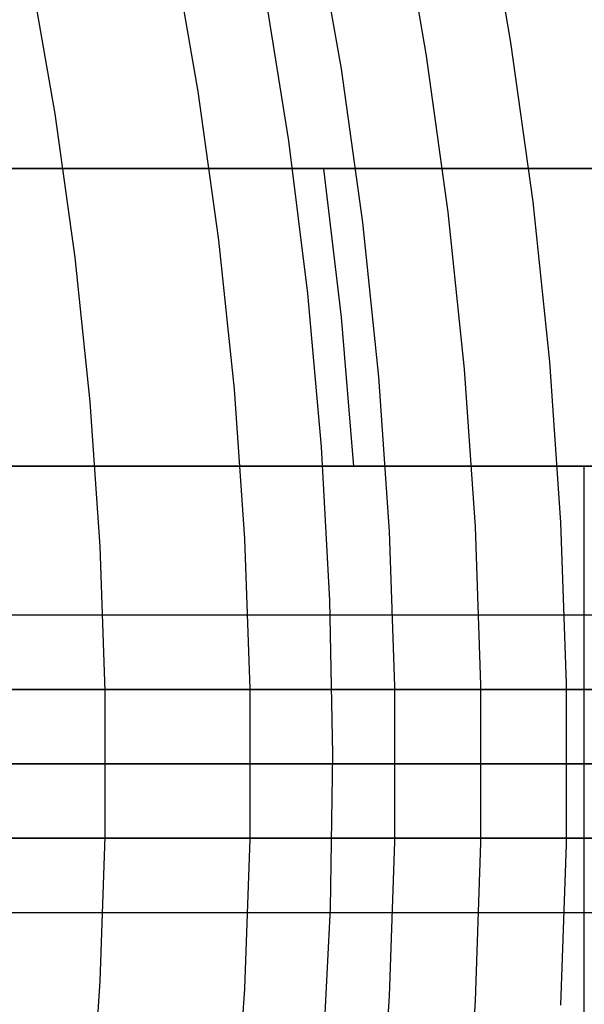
# Model space of a CAD drawing. Header units: millimetres. Extents: x 8926 to 10090, y -5004 to -3986.
# Tile 212 of 256: x 9562 to 9570, y -4357 to -4344. Entities that reach past the tile are written whole.
import ezdxf

# ---------------------------------------------------------------- set-up
doc = ezdxf.new("R2010")
doc.units = ezdxf.units.MM
for name, color, linetype in [('1', 7, 'Continuous'), ('COLOR EXT', 7, 'Continuous'), ('luz', 7, 'Continuous')]:
    doc.layers.add(name, color=color, linetype=linetype)
doc.layers.add('BLANCO METALICO', color=7, linetype='Continuous', true_color=0xededed)

msp = doc.modelspace()

# ---------------------------------------------------------------- linework, layer by layer
at = {"layer": '1', "color": 29, "true_color": 0x4d342b}
for p, q in [((9565.387, -4343.09, 70.562), (9565.713, -4345.132, 70.562)), ((9565.713, -4345.132, 70.562), (9565.969, -4347.185, 70.562)), ((9565.969, -4347.185, 70.562), (9566.153, -4349.244, 70.562)), ((9566.153, -4349.244, 70.562), (9566.265, -4351.309, 70.562)), ((9566.265, -4351.309, 70.562), (9566.305, -4353.377, 70.562)), ((9566.305, -4353.377, 70.562), (9566.274, -4355.445, 70.562)), ((9566.274, -4355.445, 70.562), (9566.17, -4357.51, 70.562))]:
    msp.add_line(p, q, dxfattribs=at)
at = {"layer": '1', "color": 250, "true_color": 0x111111}
for p, q in [((9574.798, -4353.505, 45.792), (9533.954, -4353.505, 45.792)), ((9571.872, -4353.505, 61.1), (9559.95, -4353.505, 61.1))]:
    msp.add_line(p, q, dxfattribs=at)
at = {"layer": 'BLANCO METALICO'}
for p, q in [((9543.737, -4345.505, 239.532), (9577.652, -4345.505, 239.532)), ((9577.652, -4345.505, 242.032), (9543.737, -4345.505, 242.032)), ((9543.737, -4345.505, 240.782), (9577.652, -4345.505, 240.782)), ((9566.185, -4345.508, 239.532), (9566.42, -4347.505, 239.532)), ((9566.42, -4347.505, 239.532), (9566.587, -4349.508, 239.532)), ((9557.69, -4349.505, 242.032), (9581.69, -4349.505, 242.032)), ((9578.243, -4349.505, 239.532), (9557.69, -4349.505, 239.532)), ((9557.69, -4349.505, 240.782), (9581.69, -4349.505, 240.782)), ((9569.69, -4349.505, 239.532), (9569.69, -4349.505, 242.032)), ((9569.69, -4353.505, 242.032), (9569.69, -4349.505, 242.032)), ((9559.927, -4351.505, 242.032), (9581.69, -4351.505, 242.032)), ((9531.805, -4353.505, 219.916), (9605.005, -4353.505, 219.916)), ((9605.005, -4353.505, 219.116), (9532.305, -4353.505, 219.116)), ((9560.19, -4353.505, 236.532), (9569.69, -4353.505, 236.532)), ((9569.69, -4353.505, 242.032), (9560.691, -4353.505, 242.032)), ((9569.69, -4357.505, 242.032), (9569.69, -4353.505, 242.032)), ((9559.927, -4355.505, 242.032), (9581.69, -4355.505, 242.032))]:
    msp.add_line(p, q, dxfattribs=at)
at = {"layer": 'COLOR EXT', "color": 30, "true_color": 0xff8d00}
for p, q in [((9541.791, -4352.505, 21.262), (9579.798, -4352.505, 21.262)), ((9579.798, -4352.505, 25.262), (9541.791, -4352.505, 25.262)), ((9541.791, -4352.505, 23.262), (9579.798, -4352.505, 23.262)), ((9571.09, -4353.505, 19.162), (9539.799, -4353.505, 19.162)), ((9579.805, -4353.505, 25.262), (9541.805, -4353.505, 25.262)), ((9579.798, -4354.505, 21.262), (9541.791, -4354.505, 21.262)), ((9541.791, -4354.505, 25.262), (9579.798, -4354.505, 25.262)), ((9579.798, -4354.505, 23.262), (9541.791, -4354.505, 23.262))]:
    msp.add_line(p, q, dxfattribs=at)
at = {"layer": 'luz', "color": 7, "true_color": 0xffffff}
for p, q in [((9568.704, -4343.811, -28.098), (9568.332, -4341.68, -28.098)), ((9567.2, -4341.898, -28.406), (9567.565, -4343.989, -28.406)), ((9566.426, -4344.168, -28.713), (9566.068, -4342.116, -28.713)), ((9564.502, -4344.469, -27.65), (9564.156, -4342.483, -27.65)), ((9562.578, -4344.77, -26.587), (9562.244, -4342.851, -26.587)), ((9569.001, -4345.953, -28.098), (9568.704, -4343.811, -28.098)), ((9567.565, -4343.989, -28.406), (9567.857, -4346.092, -28.406)), ((9566.712, -4346.231, -28.713), (9566.426, -4344.168, -28.713)), ((9564.779, -4346.466, -27.65), (9564.502, -4344.469, -27.65)), ((9562.847, -4346.701, -26.587), (9562.578, -4344.77, -26.587)), ((9569.225, -4348.105, -28.098), (9569.001, -4345.953, -28.098)), ((9567.857, -4346.092, -28.406), (9568.076, -4348.204, -28.406)), ((9566.928, -4348.303, -28.713), (9566.712, -4346.231, -28.713)), ((9564.988, -4348.471, -27.65), (9564.779, -4346.466, -27.65)), ((9563.048, -4348.639, -26.587), (9562.847, -4346.701, -26.587)), ((9569.374, -4350.262, -28.098), (9569.225, -4348.105, -28.098)), ((9567.071, -4350.382, -28.713), (9566.928, -4348.303, -28.713)), ((9568.076, -4348.204, -28.406), (9568.223, -4350.322, -28.406)), ((9565.127, -4350.482, -27.65), (9564.988, -4348.471, -27.65)), ((9563.183, -4350.583, -26.587), (9563.048, -4348.639, -26.587)), ((9569.449, -4352.424, -28.098), (9569.374, -4350.262, -28.098)), ((9567.143, -4352.464, -28.713), (9567.071, -4350.382, -28.713)), ((9568.223, -4350.322, -28.406), (9568.296, -4352.444, -28.406)), ((9565.197, -4352.497, -27.65), (9565.127, -4350.482, -27.65)), ((9563.25, -4352.531, -26.587), (9563.183, -4350.583, -26.587)), ((9563.25, -4354.48, -26.587), (9563.25, -4352.531, -26.587)), ((9565.197, -4354.513, -27.65), (9565.197, -4352.497, -27.65)), ((9567.143, -4354.547, -28.713), (9567.143, -4352.464, -28.713)), ((9568.296, -4352.444, -28.406), (9568.296, -4354.567, -28.406)), ((9569.449, -4354.587, -28.098), (9569.449, -4352.424, -28.098)), ((9558.531, -4353.505, -20.432), (9564.799, -4353.505, -22.328)), ((9562.035, -4353.505, -26.933), (9562.105, -4353.505, -26.895)), ((9562.175, -4353.505, -26.856), (9562.105, -4353.505, -26.895)), ((9562.247, -4353.505, -26.82), (9562.175, -4353.505, -26.856)), ((9562.319, -4353.505, -26.786), (9562.247, -4353.505, -26.82)), ((9562.393, -4353.505, -26.755), (9562.319, -4353.505, -26.786)), ((9562.468, -4353.505, -26.726), (9562.393, -4353.505, -26.755)), ((9562.543, -4353.505, -26.7), (9562.468, -4353.505, -26.726)), ((9562.62, -4353.505, -26.677), (9562.543, -4353.505, -26.7)), ((9562.697, -4353.505, -26.656), (9562.62, -4353.505, -26.677)), ((9562.775, -4353.505, -26.638), (9562.697, -4353.505, -26.656)), ((9562.854, -4353.505, -26.623), (9562.775, -4353.505, -26.638)), ((9562.933, -4353.505, -26.61), (9562.854, -4353.505, -26.623)), ((9563.012, -4353.505, -26.6), (9562.933, -4353.505, -26.61)), ((9563.092, -4353.505, -26.593), (9563.012, -4353.505, -26.6)), ((9563.171, -4353.505, -26.589), (9563.092, -4353.505, -26.593)), ((9563.251, -4353.505, -26.587), (9563.171, -4353.505, -26.589)), ((9563.331, -4353.505, -26.588), (9563.251, -4353.505, -26.587)), ((9563.411, -4353.505, -26.592), (9563.331, -4353.505, -26.588)), ((9563.491, -4353.505, -26.599), (9563.411, -4353.505, -26.592)), ((9563.571, -4353.505, -26.608), (9563.491, -4353.505, -26.599)), ((9563.65, -4353.505, -26.621), (9563.571, -4353.505, -26.608)), ((9563.728, -4353.505, -26.636), (9563.65, -4353.505, -26.621)), ((9563.806, -4353.505, -26.653), (9563.728, -4353.505, -26.636)), ((9563.884, -4353.505, -26.673), (9563.806, -4353.505, -26.653)), ((9563.96, -4353.505, -26.696), (9563.884, -4353.505, -26.673)), ((9564.036, -4353.505, -26.722), (9563.96, -4353.505, -26.696)), ((9564.111, -4353.505, -26.75), (9564.036, -4353.505, -26.722)), ((9564.185, -4353.505, -26.781), (9564.111, -4353.505, -26.75)), ((9564.258, -4353.505, -26.814), (9564.185, -4353.505, -26.781)), ((9564.329, -4353.505, -26.85), (9564.258, -4353.505, -26.814)), ((9564.399, -4353.505, -26.888), (9564.329, -4353.505, -26.85)), ((9564.468, -4353.505, -26.929), (9564.399, -4353.505, -26.888)), ((9564.536, -4353.505, -26.972), (9564.468, -4353.505, -26.929)), ((9564.602, -4353.505, -27.017), (9564.536, -4353.505, -26.972)), ((9564.666, -4353.505, -27.065), (9564.602, -4353.505, -27.017)), ((9564.729, -4353.505, -27.114), (9564.666, -4353.505, -27.065)), ((9564.79, -4353.505, -27.166), (9564.729, -4353.505, -27.114)), ((9564.849, -4353.505, -27.22), (9564.79, -4353.505, -27.166)), ((9564.799, -4353.505, -22.328), (9570.998, -4353.505, -24.439)), ((9564.906, -4353.505, -27.276), (9564.849, -4353.505, -27.22)), ((9564.961, -4353.505, -27.334), (9564.906, -4353.505, -27.276)), ((9565.014, -4353.505, -27.394), (9564.961, -4353.505, -27.334)), ((9565.065, -4353.505, -27.456), (9565.014, -4353.505, -27.394)), ((9565.114, -4353.505, -27.519), (9565.065, -4353.505, -27.456)), ((9565.161, -4353.505, -27.584), (9565.114, -4353.505, -27.519)), ((9565.205, -4353.505, -27.65), (9565.161, -4353.505, -27.584)), ((9565.205, -4353.505, -27.65), (9565.25, -4353.505, -27.717)), ((9565.25, -4353.505, -27.717), (9565.296, -4353.505, -27.782)), ((9565.296, -4353.505, -27.782), (9565.345, -4353.505, -27.845)), ((9565.345, -4353.505, -27.845), (9565.396, -4353.505, -27.907)), ((9565.396, -4353.505, -27.907), (9565.45, -4353.505, -27.967)), ((9565.45, -4353.505, -27.967), (9565.505, -4353.505, -28.024)), ((9565.505, -4353.505, -28.024), (9565.562, -4353.505, -28.08)), ((9565.562, -4353.505, -28.08), (9565.621, -4353.505, -28.134)), ((9565.621, -4353.505, -28.134), (9565.682, -4353.505, -28.186)), ((9565.682, -4353.505, -28.186), (9565.745, -4353.505, -28.236)), ((9565.745, -4353.505, -28.236), (9565.809, -4353.505, -28.284)), ((9565.809, -4353.505, -28.284), (9565.875, -4353.505, -28.329)), ((9565.875, -4353.505, -28.329), (9565.942, -4353.505, -28.372)), ((9565.942, -4353.505, -28.372), (9566.011, -4353.505, -28.412)), ((9566.011, -4353.505, -28.412), (9566.081, -4353.505, -28.451)), ((9566.081, -4353.505, -28.451), (9566.153, -4353.505, -28.487)), ((9566.153, -4353.505, -28.487), (9566.226, -4353.505, -28.52)), ((9566.226, -4353.505, -28.52), (9566.3, -4353.505, -28.551)), ((9566.3, -4353.505, -28.551), (9566.374, -4353.505, -28.579)), ((9566.374, -4353.505, -28.579), (9566.45, -4353.505, -28.604)), ((9566.45, -4353.505, -28.604), (9566.527, -4353.505, -28.627)), ((9566.527, -4353.505, -28.627), (9566.604, -4353.505, -28.648)), ((9566.604, -4353.505, -28.648), (9566.682, -4353.505, -28.665)), ((9566.682, -4353.505, -28.665), (9566.761, -4353.505, -28.68)), ((9566.761, -4353.505, -28.68), (9566.84, -4353.505, -28.692)), ((9566.84, -4353.505, -28.692), (9566.919, -4353.505, -28.702)), ((9566.919, -4353.505, -28.702), (9566.999, -4353.505, -28.708)), ((9566.999, -4353.505, -28.708), (9567.079, -4353.505, -28.712)), ((9567.079, -4353.505, -28.712), (9567.159, -4353.505, -28.713)), ((9567.159, -4353.505, -28.713), (9567.239, -4353.505, -28.712)), ((9567.239, -4353.505, -28.712), (9567.319, -4353.505, -28.707)), ((9567.319, -4353.505, -28.707), (9567.399, -4353.505, -28.7)), ((9567.399, -4353.505, -28.7), (9567.478, -4353.505, -28.69)), ((9567.478, -4353.505, -28.69), (9567.557, -4353.505, -28.678)), ((9567.557, -4353.505, -28.678), (9567.636, -4353.505, -28.662)), ((9567.636, -4353.505, -28.662), (9567.714, -4353.505, -28.644)), ((9567.714, -4353.505, -28.644), (9567.791, -4353.505, -28.624)), ((9567.791, -4353.505, -28.624), (9567.867, -4353.505, -28.6)), ((9567.867, -4353.505, -28.6), (9567.943, -4353.505, -28.574)), ((9567.943, -4353.505, -28.574), (9568.018, -4353.505, -28.546)), ((9568.018, -4353.505, -28.546), (9568.091, -4353.505, -28.514)), ((9568.091, -4353.505, -28.514), (9568.164, -4353.505, -28.481)), ((9568.164, -4353.505, -28.481), (9568.235, -4353.505, -28.444)), ((9568.235, -4353.505, -28.444), (9568.305, -4353.505, -28.406)), ((9568.375, -4353.505, -28.367), (9568.305, -4353.505, -28.406)), ((9568.447, -4353.505, -28.331), (9568.375, -4353.505, -28.367)), ((9568.519, -4353.505, -28.297), (9568.447, -4353.505, -28.331)), ((9568.593, -4353.505, -28.266), (9568.519, -4353.505, -28.297)), ((9568.668, -4353.505, -28.237), (9568.593, -4353.505, -28.266)), ((9568.743, -4353.505, -28.211), (9568.668, -4353.505, -28.237)), ((9568.82, -4353.505, -28.188), (9568.743, -4353.505, -28.211)), ((9568.897, -4353.505, -28.167), (9568.82, -4353.505, -28.188)), ((9568.975, -4353.505, -28.149), (9568.897, -4353.505, -28.167)), ((9569.054, -4353.505, -28.134), (9568.975, -4353.505, -28.149)), ((9569.133, -4353.505, -28.121), (9569.054, -4353.505, -28.134)), ((9569.212, -4353.505, -28.111), (9569.133, -4353.505, -28.121)), ((9569.292, -4353.505, -28.104), (9569.212, -4353.505, -28.111)), ((9569.371, -4353.505, -28.1), (9569.292, -4353.505, -28.104)), ((9569.451, -4353.505, -28.098), (9569.371, -4353.505, -28.1)), ((9569.531, -4353.505, -28.099), (9569.451, -4353.505, -28.098)), ((9569.611, -4353.505, -28.103), (9569.531, -4353.505, -28.099)), ((9569.691, -4353.505, -28.11), (9569.611, -4353.505, -28.103)), ((9563.183, -4356.427, -26.587), (9563.25, -4354.48, -26.587)), ((9565.127, -4356.528, -27.65), (9565.197, -4354.513, -27.65)), ((9567.071, -4356.629, -28.713), (9567.143, -4354.547, -28.713)), ((9568.296, -4354.567, -28.406), (9568.223, -4356.689, -28.406)), ((9569.374, -4356.748, -28.098), (9569.449, -4354.587, -28.098)), ((9563.048, -4358.372, -26.587), (9563.183, -4356.427, -26.587)), ((9564.988, -4358.539, -27.65), (9565.127, -4356.528, -27.65)), ((9566.928, -4358.707, -28.713), (9567.071, -4356.629, -28.713)), ((9568.223, -4356.689, -28.406), (9568.076, -4358.807, -28.406))]:
    msp.add_line(p, q, dxfattribs=at)

doc.saveas('drawing.dxf')
